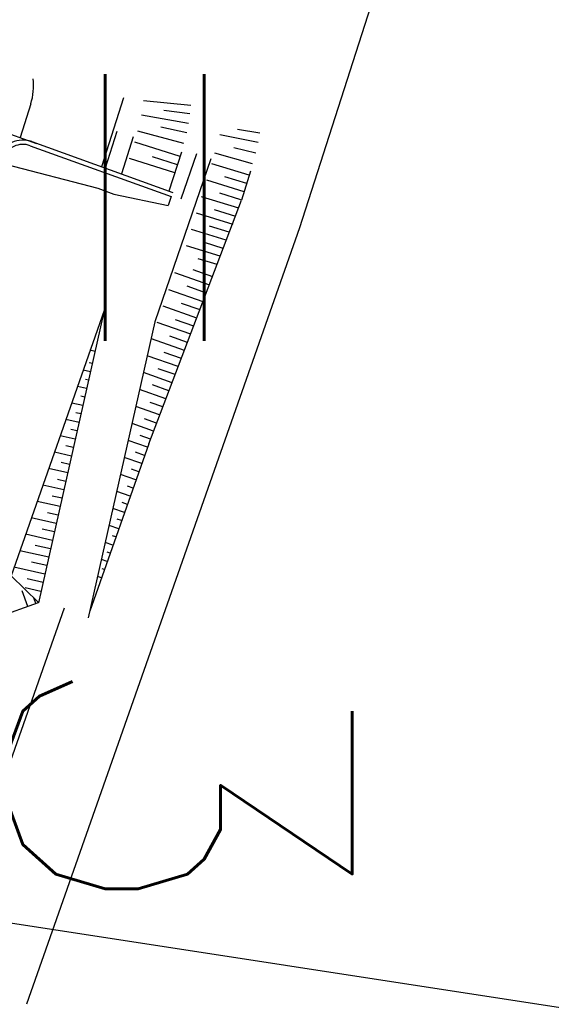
# Model space of a CAD drawing. Extents: x 312047 to 329088, y 8928324 to 8953812.
# Tile 110 of 125: x 319027 to 319088, y 8950148 to 8950262. Entities that reach past the tile are written whole.
import ezdxf
from ezdxf.enums import TextEntityAlignment as Align

# ---------------------------------------------------------------- set-up
doc = ezdxf.new("R2010")
doc.units = 0
doc.header["$LTSCALE"] = 200
doc.header["$MEASUREMENT"] = 0
for name, pattern in [('DASHDOTX2', [2, 1, -0.5, 0, -0.5]), ('PHANTOM', [2.5, 1.25, -0.25, 0.25, -0.25, 0.25, -0.25]), ('TT3', [0.25, 0.125, -0.125])]:
    doc.linetypes.add(name, pattern=pattern)
for name, color, linetype in [('CERCA', 7, 'CONTINUOUS'), ('EIXO-367', 2, 'DASHDOTX2'), ('ESTAC-GERAL', 2, 'CONTINUOUS'), ('LIMIT_FX_DOM', 180, 'PHANTOM'), ('MAL', 13, 'CONTINUOUS'), ('OFFSET-CORT', 3, 'CONTINUOUS'), ('PIS', 2, 'CONTINUOUS'), ('TP-TM-20', 9, 'CONTINUOUS'), ('TRAC', 7, 'TT3')]:
    doc.layers.add(name, color=color, linetype=linetype)
doc.styles.add('SIMP', font='simplex', dxfattribs={"bigfont": 'simp'})

msp = doc.modelspace()

# ---------------------------------------------------------------- linework, layer by layer
at = {"layer": 'CERCA'}
msp.add_line((319028.98, 8950194.23), (319025.8, 8950197.34), dxfattribs=at)
at = {"layer": 'EIXO-367'}
for p, q in [((319047.26, 8950246.17), (319045.46, 8950240.91)), ((319031.94, 8950193.6), (318989.01, 8950071.47))]:
    msp.add_line(p, q, dxfattribs=at)
at = {"layer": 'ESTAC-GERAL'}
msp.add_line((318980.37, 8950164.14), (319558.75, 8950075.28), dxfattribs=at)
at = {"layer": 'LIMIT_FX_DOM', "linetype": 'PHANTOM'}
for p, q in [((319254.58, 8950848.54), (319059.2, 8950237.59)), ((319059.2, 8950237.59), (319027.6, 8950147.74)), ((319059.2, 8950237.59), (319027.6, 8950147.74))]:
    msp.add_line(p, q, dxfattribs=at)
at = {"layer": 'MAL'}
for p, q in [((319046.62, 8950251.78), (319041.14, 8950252.29)), ((319046.34, 8950249.7), (319040.9, 8950250.64)), ((319046.51, 8950250.79), (319043.49, 8950251.19)), ((319045.81, 8950247.35), (319040.46, 8950248.81)), ((319046.13, 8950248.61), (319043.12, 8950249.27)), ((319054.38, 8950247.48), (319049.96, 8950248.37)), ((319054.58, 8950248.58), (319052.01, 8950248.99)), ((319045.36, 8950245.86), (319040.12, 8950247.54)), ((319053.74, 8950245.01), (319049.4, 8950246.24)), ((319054.11, 8950246.25), (319051.58, 8950246.87)), ((319044.75, 8950243.96), (319039.51, 8950245.63)), ((319045.05, 8950244.91), (319042.19, 8950245.82)), ((319053.37, 8950243.69), (319049.05, 8950245.03)), ((319052.78, 8950241.78), (319048.46, 8950243.12)), ((319053.08, 8950242.73), (319050.55, 8950243.52)), ((319052.39, 8950240.85), (319049.96, 8950241.61)), ((319052.16, 8950239.88), (319047.86, 8950241.21)), ((319051.51, 8950237.98), (319047.27, 8950239.3)), ((319051.83, 8950238.93), (319049.36, 8950239.7)), ((319050.71, 8950236.17), (319046.69, 8950237.42)), ((319051.06, 8950237.1), (319048.78, 8950237.81)), ((319050.35, 8950235.23), (319048.18, 8950235.9)), ((319050, 8950234.32), (319046.1, 8950235.54)), ((319049.64, 8950233.36), (319047.47, 8950234.03)), ((319048.79, 8950230.99), (319044.76, 8950232.41)), ((319049.14, 8950231.93), (319046.86, 8950232.73)), ((319048.03, 8950229.03), (319044.06, 8950230.43)), ((319048.43, 8950230.06), (319046.2, 8950230.84)), ((319047.32, 8950227.17), (319043.4, 8950228.54)), ((319047.68, 8950228.1), (319045.51, 8950228.86)), ((319046.95, 8950226.22), (319044.83, 8950226.96)), ((319046.59, 8950225.29), (319042.73, 8950226.64)), ((319045.87, 8950223.42), (319042.07, 8950224.76)), ((319046.23, 8950224.35), (319044.17, 8950225.08)), ((319035.52, 8950223.3), (319034.92, 8950223.43)), ((319045.16, 8950221.55), (319041.56, 8950222.81)), ((319045.51, 8950222.48), (319043.51, 8950223.19)), ((319034.99, 8950220.95), (319034.16, 8950221.13)), ((319035.21, 8950221.92), (319034.85, 8950222)), ((319044.8, 8950220.62), (319042.84, 8950221.3)), ((319034.77, 8950219.97), (319034.41, 8950220.05)), ((319044.44, 8950219.68), (319041.12, 8950220.85)), ((319034.55, 8950219), (319033.49, 8950219.23)), ((319043.72, 8950217.82), (319040.68, 8950218.89)), ((319044.08, 8950218.75), (319042.18, 8950219.42)), ((319034.33, 8950218.02), (319033.88, 8950218.12)), ((319034.11, 8950217.04), (319032.83, 8950217.33)), ((319043, 8950215.95), (319040.24, 8950216.92)), ((319043.36, 8950216.88), (319041.92, 8950217.39)), ((319033.68, 8950215.09), (319032.16, 8950215.43)), ((319033.9, 8950216.07), (319033.29, 8950216.21)), ((319042.64, 8950215.01), (319041.26, 8950215.5)), ((319033.46, 8950214.12), (319032.74, 8950214.28)), ((319042.29, 8950214.08), (319039.8, 8950214.96)), ((319033.24, 8950213.14), (319031.49, 8950213.53)), ((319041.58, 8950212.21), (319039.35, 8950212.99)), ((319041.93, 8950213.15), (319040.73, 8950213.57)), ((319033.02, 8950212.17), (319032.14, 8950212.36)), ((319032.8, 8950211.19), (319030.82, 8950211.63)), ((319040.92, 8950210.32), (319038.91, 8950211.03)), ((319041.25, 8950211.26), (319040.19, 8950211.64)), ((319032.36, 8950209.24), (319030.15, 8950209.74)), ((319032.58, 8950210.21), (319031.62, 8950210.43)), ((319040.58, 8950209.38), (319039.73, 8950209.68)), ((319032.14, 8950208.26), (319031.16, 8950208.48)), ((319040.25, 8950208.43), (319038.47, 8950209.06)), ((319031.92, 8950207.29), (319029.49, 8950207.84)), ((319039.92, 8950207.49), (319039.26, 8950207.72)), ((319031.7, 8950206.31), (319030.55, 8950206.57)), ((319039.59, 8950206.55), (319038.03, 8950207.1)), ((319031.48, 8950205.34), (319028.82, 8950205.94)), ((319038.93, 8950204.66), (319037.59, 8950205.13)), ((319039.26, 8950205.6), (319038.67, 8950205.81)), ((319031.04, 8950203.39), (319028.15, 8950204.04)), ((319031.26, 8950204.36), (319030.03, 8950204.64)), ((319038.59, 8950203.72), (319038.07, 8950203.9)), ((319030.82, 8950202.41), (319029.42, 8950202.72)), ((319038.26, 8950202.77), (319037.14, 8950203.17)), ((319030.6, 8950201.43), (319027.48, 8950202.14)), ((319037.93, 8950201.83), (319037.54, 8950201.97)), ((319030.38, 8950200.46), (319028.6, 8950200.86)), ((319037.6, 8950200.89), (319036.7, 8950201.2)), ((319030.16, 8950199.48), (319026.81, 8950200.24)), ((319037.27, 8950199.94), (319036.94, 8950200.06)), ((319029.73, 8950197.53), (319026.11, 8950198.34)), ((319029.94, 8950198.51), (319028.17, 8950198.91)), ((319036.94, 8950199), (319036.26, 8950199.24)), ((319036.27, 8950197.11), (319035.82, 8950197.27)), ((319036.6, 8950198.06), (319036.34, 8950198.15)), ((319029.26, 8950195.52), (319027.42, 8950195.94)), ((319029.51, 8950196.56), (319027.67, 8950196.97)), ((319027.74, 8950193.78), (319027.09, 8950195.61)), ((319028.68, 8950194.12), (319028.44, 8950194.8))]:
    msp.add_line(p, q, dxfattribs=at)
at = {"layer": 'OFFSET-CORT', "color": 7}
msp.add_lwpolyline([(319038.82, 8950252.65), (319036.27, 8950244.67)], dxfattribs=at)
at = {"layer": 'PIS', "color": 7}
for p, q in [((318994.85, 8950259.46), (319028.76, 8950247.38)), ((319028.09, 8950251.95), (319026.84, 8950248.06))]:
    msp.add_line(p, q, dxfattribs=at)
at = {"layer": 'PIS'}
for p, q in [((319038.04, 8950248.76), (319036.69, 8950244.52)), ((319028.2, 8950247.58), (319044.52, 8950241.69)), ((319039.95, 8950248.15), (319038.57, 8950243.84)), ((319028.03, 8950247.11), (319044.35, 8950241.22)), ((319045.52, 8950246.36), (319044.08, 8950241.85)), ((319048.92, 8950245.6), (319042.44, 8950226.72)), ((319053.52, 8950244.17), (319052.48, 8950240.82)), ((319041.73, 8950212.62), (319052.48, 8950240.82)), ((319036.59, 8950228.03), (319025.8, 8950197.34)), ((319036.58, 8950228.03), (319028.98, 8950194.22)), ((319042.44, 8950226.72), (319034.74, 8950192.46)), ((319041.73, 8950212.62), (319034.91, 8950193.25)), ((319019.41, 8950190.83), (319028.98, 8950194.23))]:
    msp.add_line(p, q, dxfattribs=at)
msp.add_arc((319021.29, 8950254.12), 7.13, 342.2367, 5.9862, dxfattribs=at)
at = {"layer": 'PIS', "color": 7}
for radius in [3, 2.5]:
    msp.add_arc((319027.18, 8950244.76), radius, 70.16, 160.16, dxfattribs=at)
at = {"layer": 'TRAC', "color": 7}
msp.add_line((319025.17, 8950244.96), (319035.83, 8950242.2), dxfattribs=at)
at = {"layer": 'TRAC'}
for p, q in [((319035.83, 8950242.2), (319037.71, 8950241.52)), ((319037.71, 8950241.52), (319043.99, 8950240.21)), ((319044.35, 8950241.22), (319043.99, 8950240.21))]:
    msp.add_line(p, q, dxfattribs=at)

# ---------------------------------------------------------------- texts
at = {"layer": 'TP-TM-20', "style": 'SIMP'}
msp.add_text('X= 319000', height=40, rotation=270, dxfattribs=at).set_placement((319025.28, 8949984.53), align=Align.RIGHT)

doc.saveas('drawing.dxf')
